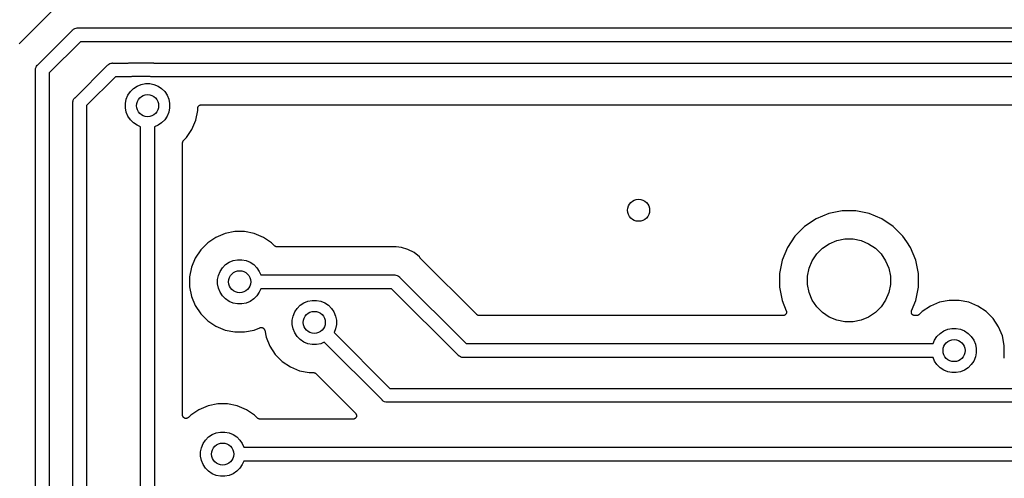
# Model space of a CAD drawing. Extents: x 1 to 139, y -76 to -1.
# Tile 6 of 20: x 18 to 36, y -63 to -54. Entities that reach past the tile are written whole.
import ezdxf

# ---------------------------------------------------------------- set-up
doc = ezdxf.new("R2010")
doc.units = 0
doc.header["$MEASUREMENT"] = 0
doc.layers.add('BLACK', color=7, linetype='CONTINUOUS')

msp = doc.modelspace()

# ---------------------------------------------------------------- linework, layer by layer
at = {"layer": 'BLACK', "linetype": 'CONTINUOUS'}
for p, q in [((18.5782, -54.1866), (17.9916, -54.7732)), ((18.3309, -55.1523), (18.9573, -54.5259)), ((18.9573, -54.5259), (18.9612, -54.5212)), ((18.9612, -54.5212), (18.9659, -54.5173)), ((18.9659, -54.5173), (18.9802, -54.5056)), ((18.9659, -54.5173), (18.9659, -54.5173)), ((18.9802, -54.5056), (19.0019, -54.494)), ((19.0019, -54.494), (19.0255, -54.4868)), ((19.0255, -54.4868), (19.0439, -54.485)), ((19.0439, -54.485), (19.05, -54.4844)), ((19.0439, -54.485), (19.0439, -54.485)), ((19.05, -54.4844), (19.0561, -54.485)), ((19.0561, -54.485), (62.8589, -54.485)), ((19.1018, -54.735), (18.54, -55.2968)), ((62.8132, -54.735), (19.1018, -54.735)), ((18.2894, -55.245), (18.2918, -55.2205)), ((18.29, -55.2511), (18.2894, -55.245)), ((18.29, -65.0238), (18.29, -55.2511)), ((18.2918, -55.2205), (18.299, -55.1969)), ((18.299, -55.1969), (18.3106, -55.1752)), ((18.3106, -55.1752), (18.3223, -55.1609)), ((18.3223, -55.1609), (18.3262, -55.1562)), ((18.3223, -55.1609), (18.3223, -55.1609)), ((18.3262, -55.1562), (18.3309, -55.1523)), ((19.006, -55.7473), (19.5923, -55.1609)), ((19.5923, -55.1609), (19.5962, -55.1562)), ((19.5962, -55.1562), (19.6039, -55.1499)), ((19.6039, -55.1499), (19.6152, -55.1406)), ((19.6152, -55.1406), (19.6369, -55.129)), ((19.6369, -55.129), (19.639, -55.1283)), ((19.639, -55.1283), (19.6605, -55.1218)), ((19.6605, -55.1218), (19.6789, -55.12)), ((19.6789, -55.12), (19.685, -55.1194)), ((19.6789, -55.12), (19.6789, -55.12)), ((19.685, -55.1194), (19.6911, -55.12)), ((19.6911, -55.12), (19.9702, -55.12)), ((19.9702, -55.12), (19.981, -55.1167)), ((19.981, -55.1167), (19.9994, -55.1149)), ((19.9994, -55.1149), (20.0055, -55.1143)), ((19.9994, -55.1149), (19.9994, -55.1149)), ((20.0055, -55.1143), (20.0117, -55.1149)), ((20.0117, -55.1149), (20.4061, -55.1149)), ((20.4061, -55.1149), (20.4245, -55.1167)), ((20.4245, -55.1167), (20.4354, -55.12)), ((20.4354, -55.12), (59.0489, -55.12)), ((18.54, -55.2968), (18.54, -65.0238)), ((19.7368, -55.37), (19.215, -55.8918)), ((19.9943, -55.37), (19.7368, -55.37)), ((20.0004, -55.3706), (19.9943, -55.37)), ((20.0066, -55.37), (20.0004, -55.3706)), ((20.0249, -55.3682), (20.0066, -55.37)), ((20.0066, -55.37), (20.0066, -55.37)), ((20.0358, -55.3649), (20.0249, -55.3682)), ((20.3646, -55.3649), (20.0358, -55.3649)), ((20.3755, -55.3682), (20.3646, -55.3649)), ((20.3939, -55.37), (20.3755, -55.3682)), ((59.0032, -55.37), (20.3939, -55.37)), ((20.0078, -55.6369), (20.0635, -55.5812)), ((20.0635, -55.5812), (20.129, -55.5374)), ((20.129, -55.5374), (20.2018, -55.5073)), ((20.2018, -55.5073), (20.2791, -55.4919)), ((20.2791, -55.4919), (20.3579, -55.4919)), ((20.3579, -55.4919), (20.4352, -55.5073)), ((20.4352, -55.5073), (20.508, -55.5374)), ((20.508, -55.5374), (20.5735, -55.5812)), ((20.5735, -55.5812), (20.6292, -55.6369)), ((18.9688, -55.809), (18.974, -55.7919)), ((18.974, -55.7919), (18.9856, -55.7702)), ((18.9856, -55.7702), (18.9973, -55.7559)), ((18.9973, -55.7559), (19.0012, -55.7512)), ((18.9973, -55.7559), (18.9973, -55.7559)), ((19.0012, -55.7512), (19.006, -55.7473)), ((19.9185, -55.8525), (19.9339, -55.7752)), ((19.9339, -55.7752), (19.964, -55.7024)), ((19.964, -55.7024), (20.0078, -55.6369)), ((20.6292, -55.6369), (20.673, -55.7024)), ((20.673, -55.7024), (20.7031, -55.7752)), ((20.7031, -55.7752), (20.7185, -55.8525)), ((18.9644, -55.84), (18.9652, -55.8322)), ((18.965, -55.8461), (18.9644, -55.84)), ((18.965, -65.6771), (18.965, -55.8461)), ((18.9652, -55.8322), (18.9668, -55.8155)), ((18.9668, -55.8155), (18.9688, -55.809)), ((19.215, -55.8918), (19.215, -65.7229)), ((19.9185, -55.9313), (19.9185, -55.8525)), ((19.9339, -56.0086), (19.9185, -55.9313)), ((20.7185, -55.9313), (20.7031, -56.0086)), ((20.7185, -55.8525), (20.7185, -55.9313)), ((21.1916, -56.1568), (21.2265, -55.9813)), ((21.2265, -55.9406), (21.2272, -55.9346)), ((21.2265, -55.941), (21.2265, -55.9406)), ((21.2265, -55.9411), (21.2265, -55.941)), ((21.2265, -55.9415), (21.2265, -55.9411)), ((21.2265, -55.9411), (21.2265, -55.9411)), ((21.2265, -55.9813), (21.2265, -55.9415)), ((21.2272, -55.9346), (21.2278, -55.9287)), ((21.2278, -55.9287), (21.2279, -55.9285)), ((21.2279, -55.9283), (21.2297, -55.9226)), ((21.2279, -55.9285), (21.2279, -55.9283)), ((21.2297, -55.9226), (21.2315, -55.9169)), ((21.2315, -55.9169), (21.2316, -55.9167)), ((21.2316, -55.9165), (21.2345, -55.9112)), ((21.2316, -55.9167), (21.2316, -55.9165)), ((21.2345, -55.9112), (21.2374, -55.906)), ((21.2374, -55.906), (21.2375, -55.9058)), ((21.2375, -55.9058), (21.2376, -55.9056)), ((21.2376, -55.9056), (21.2415, -55.901)), ((21.2415, -55.901), (21.2453, -55.8964)), ((21.2453, -55.8964), (21.2454, -55.8963)), ((21.2454, -55.8963), (21.2456, -55.8961)), ((21.2456, -55.8961), (21.2503, -55.8923)), ((21.2503, -55.8923), (21.2549, -55.8886)), ((21.2549, -55.8886), (21.2551, -55.8885)), ((21.2551, -55.8885), (21.2552, -55.8884)), ((21.2552, -55.8884), (21.2606, -55.8856)), ((21.2606, -55.8856), (21.2658, -55.8828)), ((21.2658, -55.8828), (21.266, -55.8827)), ((21.266, -55.8827), (21.2662, -55.8826)), ((21.2662, -55.8826), (21.2719, -55.881)), ((21.2719, -55.881), (21.2777, -55.8792)), ((21.2777, -55.8792), (21.2779, -55.8792)), ((21.2779, -55.8792), (21.2781, -55.8791)), ((21.2781, -55.8791), (21.284, -55.8786)), ((21.284, -55.8786), (21.29, -55.878)), ((21.29, -55.878), (58.7665, -55.878)), ((19.964, -56.0814), (19.9339, -56.0086)), ((20.0078, -56.1469), (19.964, -56.0814)), ((20.0635, -56.2026), (20.0078, -56.1469)), ((20.6292, -56.1469), (20.5735, -56.2026)), ((20.673, -56.0814), (20.6292, -56.1469)), ((20.7031, -56.0086), (20.673, -56.0814)), ((21.1232, -56.322), (21.1916, -56.1568)), ((20.129, -56.2464), (20.0635, -56.2026)), ((20.1935, -56.2731), (20.129, -56.2464)), ((20.1935, -56.4637), (20.1935, -56.2731)), ((20.508, -56.2464), (20.4435, -56.2731)), ((20.4435, -56.2731), (20.4435, -66.6337)), ((20.5735, -56.2026), (20.508, -56.2464)), ((21.0238, -56.4707), (21.1232, -56.322)), ((20.1935, -66.588), (20.1935, -56.4637)), ((20.1935, -56.4637), (20.1935, -56.4637)), ((20.9701, -56.5244), (21.0238, -56.4707)), ((20.9515, -56.5684), (20.9522, -56.5626)), ((20.9515, -56.5691), (20.9515, -56.5684)), ((20.9515, -56.5693), (20.9515, -56.5691)), ((20.9515, -56.5691), (20.9515, -56.5691)), ((20.9515, -56.5691), (20.9515, -56.5691)), ((20.9515, -61.4908), (20.9515, -56.5693)), ((20.9522, -56.5626), (20.9528, -56.5568)), ((20.9528, -56.5568), (20.9529, -56.5564)), ((20.9529, -56.5561), (20.9547, -56.5505)), ((20.9529, -56.5564), (20.9529, -56.5561)), ((20.9547, -56.5505), (20.9564, -56.5449)), ((20.9564, -56.5449), (20.9565, -56.5446)), ((20.9565, -56.5446), (20.9566, -56.5443)), ((20.9566, -56.5443), (20.9594, -56.5392)), ((20.9594, -56.5392), (20.9622, -56.534)), ((20.9622, -56.534), (20.9624, -56.5337)), ((20.9624, -56.5337), (20.9626, -56.5334)), ((20.9626, -56.5334), (20.9664, -56.5289)), ((20.9664, -56.5289), (20.9701, -56.5244)), ((32.4241, -57.9402), (32.2181, -58.0778)), ((32.6531, -57.8453), (32.4241, -57.9402)), ((32.8961, -57.797), (32.6531, -57.8453)), ((33.1439, -57.797), (32.8961, -57.797)), ((33.3869, -57.8453), (33.1439, -57.797)), ((33.6159, -57.9402), (33.3869, -57.8453)), ((33.8219, -58.0778), (33.6159, -57.9402)), ((32.2181, -58.0778), (32.0429, -58.2531)), ((33.9972, -58.2531), (33.8219, -58.0778)), ((21.5567, -58.2761), (21.408, -58.3755)), ((21.7219, -58.2077), (21.5567, -58.2761)), ((21.8974, -58.1728), (21.7219, -58.2077)), ((22.0762, -58.1728), (21.8974, -58.1728)), ((22.2517, -58.2077), (22.0762, -58.1728)), ((22.4169, -58.2761), (22.2517, -58.2077)), ((22.5656, -58.3755), (22.4169, -58.2761)), ((32.0429, -58.2531), (31.9052, -58.4591)), ((34.0683, -58.3596), (33.9972, -58.2531)), ((21.408, -58.3755), (21.2815, -58.502)), ((22.6193, -58.4292), (22.5656, -58.3755)), ((22.6238, -58.4329), (22.6193, -58.4292)), ((22.6283, -58.4367), (22.6238, -58.4329)), ((22.6286, -58.4369), (22.6283, -58.4367)), ((22.6289, -58.4371), (22.6286, -58.4369)), ((22.6341, -58.4399), (22.6289, -58.4371)), ((22.6392, -58.4427), (22.6341, -58.4399)), ((22.6395, -58.4428), (22.6392, -58.4427)), ((22.6398, -58.4429), (22.6395, -58.4428)), ((22.6454, -58.4446), (22.6398, -58.4429)), ((22.651, -58.4464), (22.6454, -58.4446)), ((22.6513, -58.4464), (22.651, -58.4464)), ((22.6517, -58.4465), (22.6513, -58.4464)), ((22.6575, -58.4471), (22.6517, -58.4465)), ((22.6633, -58.4478), (22.6575, -58.4471)), ((22.664, -58.4478), (22.6633, -58.4478)), ((22.6642, -58.4478), (22.664, -58.4478)), ((22.664, -58.4478), (22.664, -58.4478)), ((22.664, -58.4478), (22.664, -58.4478)), ((24.7566, -58.4478), (22.6642, -58.4478)), ((24.7592, -58.4475), (24.7566, -58.4478)), ((24.7619, -58.4476), (24.7592, -58.4475)), ((24.7628, -58.4475), (24.7619, -58.4476)), ((24.7908, -58.4447), (24.7628, -58.4475)), ((24.8188, -58.4475), (24.7908, -58.4447)), ((24.9149, -58.457), (24.8188, -58.4475)), ((25.0342, -58.4932), (24.9149, -58.457)), ((31.9052, -58.4591), (31.8103, -58.6881)), ((32.4374, -58.5769), (32.5419, -58.4724)), ((32.5419, -58.4724), (32.6647, -58.3904)), ((32.6647, -58.3904), (32.8012, -58.3338)), ((32.8012, -58.3338), (32.9461, -58.305)), ((32.9461, -58.305), (33.0939, -58.305)), ((33.0939, -58.305), (33.2388, -58.3338)), ((33.2388, -58.3338), (33.3753, -58.3904)), ((33.3753, -58.3904), (33.4981, -58.4724)), ((33.4981, -58.4724), (33.6026, -58.5769)), ((34.1348, -58.4591), (34.0683, -58.3596)), ((34.0683, -58.3596), (34.0683, -58.3596)), ((34.2297, -58.6881), (34.1348, -58.4591)), ((21.1821, -58.6507), (21.1137, -58.8159)), ((21.2815, -58.502), (21.1821, -58.6507)), ((25.1442, -58.5519), (25.0342, -58.4932)), ((25.2406, -58.631), (25.1442, -58.5519)), ((25.2584, -58.6528), (25.2406, -58.631)), ((25.2603, -58.6547), (25.2584, -58.6528)), ((25.262, -58.6568), (25.2603, -58.6547)), ((25.2626, -58.6574), (25.262, -58.6568)), ((26.2786, -59.6734), (25.2626, -58.6574)), ((32.3554, -58.6997), (32.4374, -58.5769)), ((33.6026, -58.5769), (33.6846, -58.6997)), ((21.1137, -58.8159), (21.0788, -58.9914)), ((21.6323, -58.8913), (21.6761, -58.8258)), ((21.6761, -58.8258), (21.7318, -58.7701)), ((21.7318, -58.7701), (21.7973, -58.7263)), ((21.7973, -58.7263), (21.8701, -58.6962)), ((21.8701, -58.6962), (21.9474, -58.6808)), ((21.9474, -58.6808), (22.0262, -58.6808)), ((22.0262, -58.6808), (22.1035, -58.6962)), ((22.1035, -58.6962), (22.1763, -58.7263)), ((22.1763, -58.7263), (22.2418, -58.7701)), ((22.2418, -58.7701), (22.2975, -58.8258)), ((22.2975, -58.8258), (22.3413, -58.8913)), ((31.8103, -58.6881), (31.762, -58.9311)), ((32.27, -58.9811), (32.2988, -58.8362)), ((32.2988, -58.8362), (32.3554, -58.6997)), ((33.6846, -58.6997), (33.7412, -58.8362)), ((33.7412, -58.8362), (33.77, -58.9811)), ((34.278, -58.9311), (34.2297, -58.6881)), ((21.0788, -58.9914), (21.0788, -59.1702)), ((21.5868, -59.0414), (21.6022, -58.9641)), ((21.6022, -58.9641), (21.6323, -58.8913)), ((22.3413, -58.8913), (22.368, -58.9558)), ((22.368, -58.9558), (24.7847, -58.9558)), ((24.7847, -58.9558), (24.7908, -58.9552)), ((24.7908, -58.9552), (24.7969, -58.9558)), ((24.7969, -58.9558), (24.7969, -58.9558)), ((24.7969, -58.9558), (24.8153, -58.9576)), ((24.8153, -58.9576), (24.8389, -58.9648)), ((24.8389, -58.9648), (24.8606, -58.9764)), ((24.8606, -58.9764), (24.8796, -58.992)), ((24.8796, -58.992), (24.8835, -58.9968)), ((24.8835, -58.9968), (26.0868, -60.2)), ((31.762, -58.9311), (31.762, -59.1789)), ((32.27, -59.1289), (32.27, -58.9811)), ((33.77, -58.9811), (33.77, -59.1289)), ((34.278, -59.1789), (34.278, -58.9311)), ((21.0788, -59.1702), (21.1137, -59.3457)), ((21.5868, -59.1202), (21.5868, -59.0414)), ((21.6022, -59.1975), (21.5868, -59.1202)), ((31.762, -59.1789), (31.8103, -59.4219)), ((32.2988, -59.2738), (32.27, -59.1289)), ((33.77, -59.1289), (33.7412, -59.2738)), ((34.2297, -59.4219), (34.278, -59.1789)), ((21.1137, -59.3457), (21.1821, -59.5109)), ((21.6323, -59.2703), (21.6022, -59.1975)), ((21.6761, -59.3358), (21.6323, -59.2703)), ((21.7318, -59.3915), (21.6761, -59.3358)), ((22.2975, -59.3358), (22.2418, -59.3915)), ((22.3413, -59.2703), (22.2975, -59.3358)), ((22.368, -59.2058), (22.3413, -59.2703)), ((24.739, -59.2058), (22.368, -59.2058)), ((25.9423, -60.4091), (24.739, -59.2058)), ((32.3554, -59.4103), (32.2988, -59.2738)), ((33.7412, -59.2738), (33.6846, -59.4103)), ((21.1821, -59.5109), (21.2815, -59.6596)), ((21.7973, -59.4353), (21.7318, -59.3915)), ((21.8701, -59.4654), (21.7973, -59.4353)), ((21.9474, -59.4808), (21.8701, -59.4654)), ((22.0262, -59.4808), (21.9474, -59.4808)), ((22.1035, -59.4654), (22.0262, -59.4808)), ((22.1763, -59.4353), (22.1035, -59.4654)), ((22.2418, -59.3915), (22.1763, -59.4353)), ((23.0268, -59.5614), (23.0825, -59.5057)), ((23.0825, -59.5057), (23.148, -59.4619)), ((23.148, -59.4619), (23.2208, -59.4318)), ((23.2208, -59.4318), (23.2981, -59.4164)), ((23.2981, -59.4164), (23.3769, -59.4164)), ((23.3769, -59.4164), (23.4542, -59.4318)), ((23.4542, -59.4318), (23.527, -59.4619)), ((23.527, -59.4619), (23.5925, -59.5057)), ((23.5925, -59.5057), (23.6482, -59.5614)), ((31.8103, -59.4219), (31.8858, -59.6042)), ((32.4374, -59.5331), (32.3554, -59.4103)), ((32.5419, -59.6376), (32.4374, -59.5331)), ((33.6026, -59.5331), (33.4981, -59.6376)), ((33.6846, -59.4103), (33.6026, -59.5331)), ((34.1542, -59.6042), (34.2297, -59.4219)), ((34.4949, -59.5203), (34.3462, -59.6197)), ((34.6601, -59.4519), (34.4949, -59.5203)), ((34.8356, -59.417), (34.6601, -59.4519)), ((35.0144, -59.417), (34.8356, -59.417)), ((35.1899, -59.4519), (35.0144, -59.417)), ((35.3551, -59.5203), (35.1899, -59.4519)), ((35.5038, -59.6197), (35.3551, -59.5203)), ((21.2815, -59.6596), (21.408, -59.7861)), ((22.9375, -59.777), (22.9529, -59.6997)), ((22.9529, -59.6997), (22.983, -59.6269)), ((22.983, -59.6269), (23.0268, -59.5614)), ((23.6482, -59.5614), (23.692, -59.6269)), ((23.692, -59.6269), (23.7221, -59.6997)), ((23.7221, -59.6997), (23.7375, -59.777)), ((26.2831, -59.6771), (26.2786, -59.6734)), ((26.2876, -59.6809), (26.2831, -59.6771)), ((26.2879, -59.6811), (26.2876, -59.6809)), ((26.2882, -59.6813), (26.2879, -59.6811)), ((26.2934, -59.6841), (26.2882, -59.6813)), ((26.2985, -59.6869), (26.2934, -59.6841)), ((26.2988, -59.687), (26.2985, -59.6869)), ((26.2991, -59.6871), (26.2988, -59.687)), ((26.3047, -59.6888), (26.2991, -59.6871)), ((26.3103, -59.6906), (26.3047, -59.6888)), ((26.3106, -59.6906), (26.3103, -59.6906)), ((26.3109, -59.6907), (26.3106, -59.6906)), ((26.3168, -59.6913), (26.3109, -59.6907)), ((26.3226, -59.692), (26.3168, -59.6913)), ((26.3233, -59.692), (26.3226, -59.692)), ((26.3235, -59.692), (26.3233, -59.692)), ((26.3233, -59.692), (26.3233, -59.692)), ((26.3233, -59.692), (26.3233, -59.692)), ((31.8272, -59.692), (26.3235, -59.692)), ((31.8333, -59.6914), (31.8272, -59.692)), ((31.8392, -59.6909), (31.8333, -59.6914)), ((31.8393, -59.6908), (31.8392, -59.6909)), ((31.8395, -59.6908), (31.8393, -59.6908)), ((31.8454, -59.689), (31.8395, -59.6908)), ((31.8511, -59.6873), (31.8454, -59.689)), ((31.8512, -59.6873), (31.8511, -59.6873)), ((31.8514, -59.6872), (31.8512, -59.6873)), ((31.8568, -59.6843), (31.8514, -59.6872)), ((31.862, -59.6816), (31.8568, -59.6843)), ((31.8622, -59.6815), (31.862, -59.6816)), ((31.8623, -59.6814), (31.8622, -59.6815)), ((31.867, -59.6775), (31.8623, -59.6814)), ((31.8717, -59.6738), (31.867, -59.6775)), ((31.8718, -59.6737), (31.8717, -59.6738)), ((31.8719, -59.6736), (31.8718, -59.6737)), ((31.8757, -59.6689), (31.8719, -59.6736)), ((31.8796, -59.6643), (31.8757, -59.6689)), ((31.8797, -59.6641), (31.8796, -59.6643)), ((31.8798, -59.664), (31.8797, -59.6641)), ((31.8827, -59.6587), (31.8798, -59.664)), ((31.8856, -59.6534), (31.8827, -59.6587)), ((31.8857, -59.6531), (31.8856, -59.6533)), ((31.8856, -59.6533), (31.8856, -59.6534)), ((31.8875, -59.6474), (31.8857, -59.6531)), ((31.8858, -59.6042), (31.886, -59.6047)), ((31.886, -59.6047), (31.886, -59.6047)), ((31.886, -59.6047), (31.886, -59.6047)), ((31.886, -59.6047), (31.8862, -59.605)), ((31.8862, -59.605), (31.8878, -59.6107)), ((31.8893, -59.6416), (31.8875, -59.6474)), ((31.8878, -59.6107), (31.8895, -59.6166)), ((31.8894, -59.6413), (31.8893, -59.6414)), ((31.8893, -59.6414), (31.8893, -59.6416)), ((31.89, -59.6353), (31.8894, -59.6413)), ((31.8895, -59.6166), (31.8896, -59.6168)), ((31.8896, -59.6168), (31.8896, -59.6169)), ((31.8896, -59.6169), (31.8901, -59.6229)), ((31.8907, -59.6293), (31.89, -59.6353)), ((31.8901, -59.6229), (31.8907, -59.6289)), ((31.8907, -59.6289), (31.8907, -59.6291)), ((31.8907, -59.6291), (31.8907, -59.6293)), ((32.6647, -59.7196), (32.5419, -59.6376)), ((32.8012, -59.7762), (32.6647, -59.7196)), ((33.3753, -59.7196), (33.2388, -59.7762)), ((33.4981, -59.6376), (33.3753, -59.7196)), ((34.1493, -59.6281), (34.15, -59.6221)), ((34.1493, -59.6282), (34.1493, -59.6281)), ((34.1493, -59.6284), (34.1493, -59.6282)), ((34.1499, -59.6344), (34.1493, -59.6284)), ((34.1505, -59.6404), (34.1499, -59.6344)), ((34.15, -59.6221), (34.1506, -59.6161)), ((34.1505, -59.6406), (34.1505, -59.6404)), ((34.1505, -59.6407), (34.1505, -59.6406)), ((34.1522, -59.6464), (34.1505, -59.6407)), ((34.1506, -59.6157), (34.1524, -59.61)), ((34.1506, -59.6159), (34.1506, -59.6157)), ((34.1506, -59.6161), (34.1506, -59.6159)), ((34.154, -59.6523), (34.1522, -59.6464)), ((34.1524, -59.61), (34.1542, -59.6042)), ((34.154, -59.6524), (34.154, -59.6523)), ((34.1541, -59.6526), (34.154, -59.6524)), ((34.1568, -59.6578), (34.1541, -59.6526)), ((34.1597, -59.6633), (34.1568, -59.6578)), ((34.1598, -59.6634), (34.1597, -59.6633)), ((34.1599, -59.6635), (34.1598, -59.6634)), ((34.1636, -59.6682), (34.1599, -59.6635)), ((34.1675, -59.6729), (34.1636, -59.6682)), ((34.1676, -59.673), (34.1675, -59.6729)), ((34.1677, -59.6732), (34.1676, -59.673)), ((34.1723, -59.677), (34.1677, -59.6732)), ((34.177, -59.6809), (34.1723, -59.677)), ((34.1771, -59.681), (34.177, -59.6809)), ((34.1772, -59.6811), (34.1771, -59.681)), ((34.1825, -59.6839), (34.1772, -59.6811)), ((34.1878, -59.6869), (34.1825, -59.6839)), ((34.188, -59.6869), (34.1878, -59.6869)), ((34.1881, -59.687), (34.188, -59.6869)), ((34.1939, -59.6888), (34.1881, -59.687)), ((34.1996, -59.6906), (34.1939, -59.6888)), ((34.1998, -59.6906), (34.1996, -59.6906)), ((34.2, -59.6907), (34.1998, -59.6906)), ((34.206, -59.6913), (34.2, -59.6907)), ((34.2119, -59.692), (34.206, -59.6913)), ((34.2123, -59.692), (34.2119, -59.692)), ((34.2128, -59.692), (34.2123, -59.692)), ((34.2123, -59.692), (34.2123, -59.692)), ((34.2123, -59.692), (34.2123, -59.692)), ((34.2476, -59.692), (34.2128, -59.692)), ((34.2534, -59.6914), (34.2476, -59.692)), ((34.2593, -59.6909), (34.2534, -59.6914)), ((34.2596, -59.6908), (34.2593, -59.6909)), ((34.2599, -59.6908), (34.2596, -59.6908)), ((34.2656, -59.6891), (34.2599, -59.6908)), ((34.2712, -59.6875), (34.2656, -59.6891)), ((34.2715, -59.6873), (34.2712, -59.6875)), ((34.2718, -59.6872), (34.2715, -59.6873)), ((34.277, -59.6845), (34.2718, -59.6872)), ((34.2822, -59.6818), (34.277, -59.6845)), ((34.2824, -59.6815), (34.2822, -59.6818)), ((34.2827, -59.6814), (34.2824, -59.6815)), ((34.2873, -59.6777), (34.2827, -59.6814)), ((34.2919, -59.674), (34.2873, -59.6777)), ((34.2923, -59.6736), (34.2919, -59.674)), ((34.2925, -59.6734), (34.2923, -59.6735)), ((34.2923, -59.6735), (34.2923, -59.6736)), ((34.2923, -59.6736), (34.2923, -59.6736)), ((34.3462, -59.6197), (34.2925, -59.6734)), ((35.6303, -59.7462), (35.5038, -59.6197)), ((21.408, -59.7861), (21.5567, -59.8855)), ((21.5567, -59.8855), (21.7219, -59.9539)), ((22.36, -59.9098), (22.3657, -59.9081)), ((22.3657, -59.9081), (22.3659, -59.9081)), ((22.3659, -59.9081), (22.366, -59.908)), ((22.366, -59.908), (22.372, -59.9075)), ((22.372, -59.9075), (22.378, -59.907)), ((22.378, -59.907), (22.3782, -59.907)), ((22.3782, -59.907), (22.3784, -59.907)), ((22.3784, -59.907), (22.3843, -59.9076)), ((22.3843, -59.9076), (22.3903, -59.9082)), ((22.3903, -59.9082), (22.3905, -59.9083)), ((22.3905, -59.9083), (22.3907, -59.9083)), ((22.3907, -59.9083), (22.3964, -59.9101)), ((22.9375, -59.8558), (22.9375, -59.777)), ((22.9529, -59.9331), (22.9375, -59.8558)), ((23.7375, -59.8558), (23.7221, -59.9331)), ((23.7375, -59.777), (23.7375, -59.8558)), ((32.9461, -59.805), (32.8012, -59.7762)), ((33.0939, -59.805), (32.9461, -59.805)), ((33.2388, -59.7762), (33.0939, -59.805)), ((35.7297, -59.8949), (35.6303, -59.7462)), ((35.7981, -60.0601), (35.7297, -59.8949)), ((21.7219, -59.9539), (21.8974, -59.9888)), ((21.8974, -59.9888), (22.0762, -59.9888)), ((22.0762, -59.9888), (22.2517, -59.9539)), ((22.2517, -59.9539), (22.3533, -59.9118)), ((22.3533, -59.9118), (22.3538, -59.9116)), ((22.3538, -59.9116), (22.3541, -59.9115)), ((22.3538, -59.9116), (22.3538, -59.9116)), ((22.3538, -59.9116), (22.3538, -59.9116)), ((22.3541, -59.9115), (22.36, -59.9098)), ((22.3964, -59.9101), (22.4022, -59.9119)), ((22.4022, -59.9119), (22.4023, -59.912)), ((22.4023, -59.912), (22.4025, -59.9121)), ((22.4025, -59.9121), (22.4078, -59.9149)), ((22.4078, -59.9149), (22.4131, -59.9178)), ((22.4131, -59.9178), (22.4132, -59.9179)), ((22.4132, -59.9179), (22.4134, -59.918)), ((22.4134, -59.918), (22.418, -59.9219)), ((22.418, -59.9219), (22.4226, -59.9257)), ((22.4226, -59.9257), (22.4228, -59.9258)), ((22.4228, -59.9258), (22.4229, -59.926)), ((22.4229, -59.926), (22.4267, -59.9306)), ((22.4267, -59.9306), (22.4305, -59.9353)), ((22.4305, -59.9353), (22.4306, -59.9355)), ((22.4306, -59.9355), (22.4307, -59.9356)), ((22.4307, -59.9356), (22.4334, -59.9408)), ((22.4334, -59.9408), (22.4363, -59.9462)), ((22.4363, -59.9462), (22.4364, -59.9464)), ((22.4364, -59.9464), (22.4364, -59.9466)), ((22.4364, -59.9466), (22.4381, -59.9522)), ((22.4381, -59.9522), (22.4399, -59.9581)), ((22.4399, -59.9581), (22.4644, -60.0813)), ((22.4644, -60.0813), (22.5328, -60.2465)), ((22.983, -60.0059), (22.9529, -59.9331)), ((23.0268, -60.0714), (22.983, -60.0059)), ((23.0825, -60.1271), (23.0268, -60.0714)), ((23.7221, -59.9331), (23.6954, -59.9975)), ((23.6954, -59.9975), (24.7089, -61.011)), ((34.5705, -60.1355), (34.6143, -60.07)), ((34.6143, -60.07), (34.67, -60.0143)), ((34.67, -60.0143), (34.7355, -59.9705)), ((34.7355, -59.9705), (34.8083, -59.9404)), ((34.8083, -59.9404), (34.8856, -59.925)), ((34.8856, -59.925), (34.9644, -59.925)), ((34.9644, -59.925), (35.0417, -59.9404)), ((35.0417, -59.9404), (35.1145, -59.9705)), ((35.1145, -59.9705), (35.18, -60.0143)), ((35.18, -60.0143), (35.2357, -60.07)), ((35.2357, -60.07), (35.2795, -60.1355)), ((35.833, -60.2356), (35.7981, -60.0601)), ((22.5328, -60.2465), (22.6322, -60.3952)), ((23.148, -60.1709), (23.0825, -60.1271)), ((23.2208, -60.201), (23.148, -60.1709)), ((23.2981, -60.2164), (23.2208, -60.201)), ((23.3769, -60.2164), (23.2981, -60.2164)), ((23.4542, -60.201), (23.3769, -60.2164)), ((23.5186, -60.1743), (23.4542, -60.201)), ((24.5644, -61.2201), (23.5186, -60.1743)), ((26.0868, -60.2), (34.5438, -60.2)), ((34.5438, -60.2), (34.5705, -60.1355)), ((35.2795, -60.1355), (35.3096, -60.2083)), ((35.3096, -60.2083), (35.325, -60.2856)), ((35.833, -60.4144), (35.833, -60.2356)), ((22.6322, -60.3952), (22.7587, -60.5217)), ((25.9462, -60.4138), (25.9423, -60.4091)), ((25.9509, -60.4177), (25.9462, -60.4138)), ((25.9619, -60.4267), (25.9509, -60.4177)), ((25.9509, -60.4177), (25.9509, -60.4177)), ((25.9652, -60.4294), (25.9619, -60.4267)), ((25.9869, -60.441), (25.9652, -60.4294)), ((26.0105, -60.4482), (25.9869, -60.441)), ((35.3096, -60.4417), (35.2795, -60.5145)), ((35.325, -60.3644), (35.3096, -60.4417)), ((35.325, -60.2856), (35.325, -60.3644)), ((35.8293, -60.4391), (35.8299, -60.4332)), ((35.8293, -60.4392), (35.8293, -60.4391)), ((35.8293, -60.4394), (35.8293, -60.4392)), ((35.8298, -60.4455), (35.8293, -60.4394)), ((35.8299, -60.4332), (35.8305, -60.4271)), ((35.8305, -60.4271), (35.833, -60.4144)), ((22.7587, -60.5217), (22.9074, -60.6211)), ((22.9074, -60.6211), (23.0726, -60.6895)), ((26.0289, -60.45), (26.0105, -60.4482)), ((26.035, -60.4506), (26.0289, -60.45)), ((26.0289, -60.45), (26.0289, -60.45)), ((26.0411, -60.45), (26.035, -60.4506)), ((34.5438, -60.45), (26.0411, -60.45)), ((34.5705, -60.5145), (34.5438, -60.45)), ((34.6143, -60.58), (34.5705, -60.5145)), ((34.67, -60.6357), (34.6143, -60.58)), ((35.2357, -60.58), (35.18, -60.6357)), ((35.2795, -60.5145), (35.2357, -60.58)), ((35.8304, -60.4514), (35.8298, -60.4455)), ((35.8304, -60.4516), (35.8304, -60.4514)), ((35.8305, -60.4518), (35.8304, -60.4516)), ((35.8322, -60.4576), (35.8305, -60.4518)), ((35.8339, -60.4633), (35.8322, -60.4576)), ((23.0726, -60.6895), (23.2481, -60.7244)), ((23.2481, -60.7244), (23.324, -60.7244)), ((23.324, -60.7244), (23.3242, -60.7244)), ((23.3242, -60.7244), (23.3242, -60.7244)), ((23.3242, -60.7244), (23.3242, -60.7244)), ((23.3242, -60.7244), (23.3249, -60.7244)), ((23.3249, -60.7244), (23.3307, -60.7251)), ((23.3307, -60.7251), (23.3366, -60.7257)), ((23.3366, -60.7257), (23.3369, -60.7258)), ((23.3369, -60.7258), (23.3372, -60.7258)), ((23.3372, -60.7258), (23.3428, -60.7276)), ((23.3428, -60.7276), (23.3484, -60.7293)), ((23.3484, -60.7293), (23.3487, -60.7294)), ((23.3487, -60.7294), (23.349, -60.7295)), ((23.349, -60.7295), (23.3541, -60.7323)), ((23.3541, -60.7323), (23.3593, -60.7351)), ((23.3593, -60.7351), (23.3596, -60.7353)), ((23.3596, -60.7353), (23.3599, -60.7355)), ((23.3599, -60.7355), (23.3644, -60.7393)), ((23.3644, -60.7393), (23.3689, -60.743)), ((23.3689, -60.743), (24.0847, -61.4588)), ((34.7355, -60.6795), (34.67, -60.6357)), ((34.8083, -60.7096), (34.7355, -60.6795)), ((34.8856, -60.725), (34.8083, -60.7096)), ((34.9644, -60.725), (34.8856, -60.725)), ((35.0417, -60.7096), (34.9644, -60.725)), ((35.1145, -60.6795), (35.0417, -60.7096)), ((35.18, -60.6357), (35.1145, -60.6795)), ((24.7089, -61.011), (47.2856, -61.011)), ((21.4146, -61.3271), (21.2494, -61.3955)), ((21.5901, -61.2922), (21.4146, -61.3271)), ((21.7689, -61.2922), (21.5901, -61.2922)), ((21.9444, -61.3271), (21.7689, -61.2922)), ((22.1096, -61.3955), (21.9444, -61.3271)), ((24.5683, -61.2248), (24.5644, -61.2201)), ((24.573, -61.2287), (24.5683, -61.2248)), ((24.5777, -61.2326), (24.573, -61.2287)), ((24.573, -61.2287), (24.573, -61.2287)), ((24.5873, -61.2404), (24.5777, -61.2326)), ((24.609, -61.252), (24.5873, -61.2404)), ((24.6326, -61.2592), (24.609, -61.252)), ((24.651, -61.261), (24.6326, -61.2592)), ((24.6571, -61.2616), (24.651, -61.261)), ((24.651, -61.261), (24.651, -61.261)), ((24.6632, -61.261), (24.6571, -61.2616)), ((47.2399, -61.261), (24.6632, -61.261)), ((20.9521, -61.4968), (20.9515, -61.4908)), ((20.9527, -61.5029), (20.9521, -61.4968)), ((20.9527, -61.503), (20.9527, -61.5029)), ((20.9527, -61.5031), (20.9527, -61.503)), ((20.9545, -61.5091), (20.9527, -61.5031)), ((20.9562, -61.5148), (20.9545, -61.5091)), ((21.1007, -61.4949), (21.0599, -61.5357)), ((21.2494, -61.3955), (21.1007, -61.4949)), ((22.2583, -61.4949), (22.1096, -61.3955)), ((22.312, -61.5486), (22.2583, -61.4949)), ((24.0847, -61.4588), (24.0852, -61.4593)), ((24.0852, -61.4593), (24.0852, -61.4593)), ((24.0852, -61.4593), (24.0852, -61.4593)), ((24.0852, -61.4593), (24.0853, -61.4594)), ((24.0853, -61.4594), (24.0891, -61.4641)), ((24.0891, -61.4641), (24.0929, -61.4689)), ((24.0929, -61.4689), (24.093, -61.469)), ((24.093, -61.469), (24.0931, -61.4691)), ((24.0931, -61.4691), (24.0958, -61.4743)), ((24.0958, -61.4743), (24.0987, -61.4799)), ((24.0987, -61.4799), (24.0987, -61.48)), ((24.0987, -61.48), (24.0988, -61.4801)), ((24.0988, -61.4801), (24.1004, -61.4859)), ((24.1004, -61.4859), (24.1022, -61.4918)), ((24.1026, -61.5105), (24.102, -61.5165)), ((24.1022, -61.4918), (24.1022, -61.4919)), ((24.1022, -61.4919), (24.1022, -61.492)), ((24.1022, -61.492), (24.1027, -61.4981)), ((24.1033, -61.5044), (24.1026, -61.5105)), ((24.1027, -61.4981), (24.1033, -61.5041)), ((24.1033, -61.5041), (24.1033, -61.5042)), ((24.1033, -61.5042), (24.1033, -61.5044)), ((20.9563, -61.5149), (20.9562, -61.5148)), ((20.9563, -61.515), (20.9563, -61.5149)), ((20.9591, -61.5204), (20.9563, -61.515)), ((20.962, -61.5257), (20.9591, -61.5204)), ((20.9621, -61.5258), (20.962, -61.5257)), ((20.9621, -61.5259), (20.9621, -61.5258)), ((20.9659, -61.5306), (20.9621, -61.5259)), ((20.9698, -61.5354), (20.9659, -61.5306)), ((20.9699, -61.5354), (20.9698, -61.5354)), ((20.9699, -61.5355), (20.9699, -61.5354)), ((20.9746, -61.5394), (20.9699, -61.5355)), ((20.9793, -61.5433), (20.9746, -61.5394)), ((20.9794, -61.5434), (20.9793, -61.5433)), ((20.9795, -61.5434), (20.9794, -61.5434)), ((20.9848, -61.5463), (20.9795, -61.5434)), ((20.9902, -61.5492), (20.9848, -61.5463)), ((20.9903, -61.5493), (20.9902, -61.5492)), ((20.9904, -61.5493), (20.9903, -61.5493)), ((20.9962, -61.5511), (20.9904, -61.5493)), ((21.002, -61.5529), (20.9962, -61.5511)), ((21.0021, -61.553), (21.002, -61.5529)), ((21.0022, -61.553), (21.0021, -61.553)), ((21.0081, -61.5536), (21.0022, -61.553)), ((21.0143, -61.5543), (21.0081, -61.5536)), ((21.0145, -61.5543), (21.0143, -61.5543)), ((21.0146, -61.5543), (21.0145, -61.5543)), ((21.0205, -61.5537), (21.0146, -61.5543)), ((21.0267, -61.5532), (21.0205, -61.5537)), ((21.0268, -61.5532), (21.0267, -61.5532)), ((21.0269, -61.5532), (21.0268, -61.5532)), ((21.0327, -61.5514), (21.0269, -61.5532)), ((21.0386, -61.5497), (21.0327, -61.5514)), ((21.0387, -61.5497), (21.0386, -61.5497)), ((21.0388, -61.5497), (21.0387, -61.5497)), ((21.0442, -61.5468), (21.0388, -61.5497)), ((21.0496, -61.544), (21.0442, -61.5468)), ((21.0497, -61.544), (21.0496, -61.544)), ((21.0498, -61.5439), (21.0497, -61.544)), ((21.0546, -61.5401), (21.0498, -61.5439)), ((21.0593, -61.5363), (21.0546, -61.5401)), ((21.0594, -61.5362), (21.0593, -61.5363)), ((21.0599, -61.5357), (21.0594, -61.5361)), ((21.0594, -61.5361), (21.0594, -61.5362)), ((21.0594, -61.5362), (21.0594, -61.5362)), ((22.3166, -61.5523), (22.312, -61.5486)), ((22.321, -61.5561), (22.3166, -61.5523)), ((22.3213, -61.5563), (22.321, -61.5561)), ((22.3216, -61.5565), (22.3213, -61.5563)), ((22.3268, -61.5593), (22.3216, -61.5565)), ((22.3319, -61.5621), (22.3268, -61.5593)), ((22.3322, -61.5622), (22.3319, -61.5621)), ((22.3325, -61.5623), (22.3322, -61.5622)), ((22.3381, -61.564), (22.3325, -61.5623)), ((22.3437, -61.5658), (22.3381, -61.564)), ((22.344, -61.5658), (22.3437, -61.5658)), ((22.3444, -61.5659), (22.344, -61.5658)), ((22.3502, -61.5665), (22.3444, -61.5659)), ((22.356, -61.5672), (22.3502, -61.5665)), ((22.3567, -61.5672), (22.356, -61.5672)), ((22.3569, -61.5672), (22.3567, -61.5672)), ((22.3567, -61.5672), (22.3567, -61.5672)), ((22.3567, -61.5672), (22.3567, -61.5672)), ((24.0398, -61.5672), (22.3569, -61.5672)), ((24.046, -61.5666), (24.0398, -61.5672)), ((24.0519, -61.566), (24.046, -61.5666)), ((24.052, -61.566), (24.0519, -61.566)), ((24.0521, -61.566), (24.052, -61.566)), ((24.0582, -61.5642), (24.0521, -61.566)), ((24.0638, -61.5625), (24.0582, -61.5642)), ((24.0639, -61.5624), (24.0638, -61.5625)), ((24.064, -61.5624), (24.0639, -61.5624)), ((24.0695, -61.5595), (24.064, -61.5624)), ((24.0748, -61.5567), (24.0695, -61.5595)), ((24.0749, -61.5566), (24.0748, -61.5566)), ((24.0748, -61.5566), (24.0748, -61.5567)), ((24.0797, -61.5527), (24.0749, -61.5566)), ((24.0844, -61.5489), (24.0797, -61.5527)), ((24.0845, -61.5488), (24.0844, -61.5489)), ((24.0886, -61.5439), (24.0845, -61.5488)), ((24.0845, -61.5488), (24.0845, -61.5488)), ((24.0923, -61.5394), (24.0886, -61.5439)), ((24.0924, -61.5393), (24.0923, -61.5394)), ((24.0954, -61.5338), (24.0924, -61.5392)), ((24.0924, -61.5392), (24.0924, -61.5393)), ((24.0983, -61.5285), (24.0954, -61.5338)), ((24.1001, -61.5226), (24.0983, -61.5283)), ((24.0983, -61.5283), (24.0983, -61.5284)), ((24.0983, -61.5284), (24.0983, -61.5285)), ((24.102, -61.5167), (24.1001, -61.5226)), ((24.102, -61.5165), (24.102, -61.5166)), ((24.102, -61.5166), (24.102, -61.5167)), ((21.4245, -61.8895), (21.49, -61.8457)), ((21.49, -61.8457), (21.5628, -61.8156)), ((21.5628, -61.8156), (21.6401, -61.8002)), ((21.6401, -61.8002), (21.7189, -61.8002)), ((21.7189, -61.8002), (21.7962, -61.8156)), ((21.7962, -61.8156), (21.869, -61.8457)), ((21.869, -61.8457), (21.9345, -61.8895)), ((21.2949, -62.0835), (21.325, -62.0107)), ((21.325, -62.0107), (21.3688, -61.9452)), ((21.3688, -61.9452), (21.4245, -61.8895)), ((21.9345, -61.8895), (21.9902, -61.9452)), ((21.9902, -61.9452), (22.034, -62.0107)), ((22.034, -62.0107), (22.0607, -62.0752)), ((21.2795, -62.1608), (21.2949, -62.0835)), ((21.2795, -62.2396), (21.2795, -62.1608)), ((22.0607, -62.0752), (38.385, -62.0752)), ((21.2949, -62.3169), (21.2795, -62.2396)), ((21.325, -62.3897), (21.2949, -62.3169)), ((21.3688, -62.4552), (21.325, -62.3897)), ((22.034, -62.3897), (21.9902, -62.4552)), ((22.0607, -62.3252), (22.034, -62.3897)), ((38.5337, -62.3252), (22.0607, -62.3252)), ((21.4245, -62.5109), (21.3688, -62.4552)), ((21.49, -62.5547), (21.4245, -62.5109)), ((21.5628, -62.5848), (21.49, -62.5547)), ((21.869, -62.5547), (21.7962, -62.5848)), ((21.9345, -62.5109), (21.869, -62.5547)), ((21.9902, -62.4552), (21.9345, -62.5109)), ((21.6401, -62.6002), (21.5628, -62.5848)), ((21.7189, -62.6002), (21.6401, -62.6002)), ((21.7962, -62.5848), (21.7189, -62.6002))]:
    msp.add_line(p, q, dxfattribs=at)
at = {"layer": 'BLACK'}
for centre in [(20.3185, -55.8919), (29.21, -57.785), (21.9868, -59.0808), (23.3375, -59.8164), (34.925, -60.325), (21.6795, -62.2002)]:
    msp.add_circle(centre, 0.2, dxfattribs=at)

doc.saveas('drawing.dxf')
